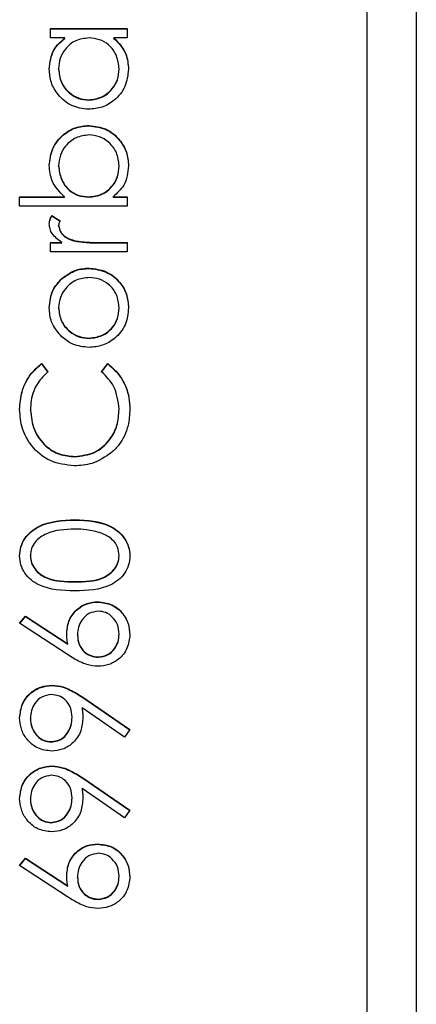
# Model space of a CAD drawing. Header units: millimetres. Extents: x 183 to 1403, y 24 to 1305.
# Tile 12 of 31: x 626.38 to 629.58, y 684.02 to 691.96. Entities that reach past the tile are written whole.
import ezdxf

# ---------------------------------------------------------------- set-up
doc = ezdxf.new("R2010")
doc.units = ezdxf.units.MM

msp = doc.modelspace()

# ---------------------------------------------------------------- linework, layer by layer
at = {"color": 7, "linetype": 'Continuous', "lineweight": 25}
for p, q in [((629.1817, 717.9922), (629.1817, 658.0169)), ((629.5817, 658.0169), (629.5817, 717.9922)), ((626.628, 691.8915), (627.2467, 691.8915)), ((626.628, 691.8155), (626.628, 691.8915)), ((626.628, 691.8886), (627.2467, 691.8886)), ((627.2467, 691.8915), (627.2467, 691.8155)), ((626.7424, 691.8155), (626.628, 691.8155)), ((626.7424, 691.8127), (626.7424, 691.8155)), ((627.2467, 691.8155), (627.1397, 691.8155)), ((627.1397, 691.8127), (627.1397, 691.8155)), ((626.6931, 691.5634), (626.6931, 691.5663)), ((627.1816, 691.5628), (627.1816, 691.5656)), ((626.9365, 691.3136), (626.9365, 691.3164)), ((626.9385, 691.1074), (626.9385, 691.1103)), ((626.6931, 690.7827), (626.6931, 690.7856)), ((627.1816, 690.7816), (627.1816, 690.7844)), ((626.3783, 690.5352), (626.7402, 690.5352)), ((626.3783, 690.4593), (626.3783, 690.5352)), ((626.3783, 690.5323), (626.7402, 690.5323)), ((626.7402, 690.5323), (626.7402, 690.5352)), ((626.9361, 690.5323), (626.9361, 690.5352)), ((627.1322, 690.5352), (627.2467, 690.5352)), ((627.1322, 690.5323), (627.1322, 690.5352)), ((627.1322, 690.5323), (627.2467, 690.5323)), ((627.2467, 690.5352), (627.2467, 690.4593)), ((627.2467, 690.4593), (626.3783, 690.4593)), ((626.6383, 690.3833), (626.7041, 690.3416)), ((626.6383, 690.3804), (626.6383, 690.3833)), ((626.6383, 690.3804), (626.7041, 690.3387)), ((626.6931, 690.2999), (626.6931, 690.3028)), ((626.8264, 690.177), (626.8264, 690.1799)), ((626.628, 690.1663), (626.719, 690.1663)), ((626.628, 690.0903), (626.628, 690.1663)), ((626.628, 690.1634), (626.719, 690.1634)), ((626.719, 690.1634), (626.719, 690.1663)), ((627.0387, 690.1663), (627.2467, 690.1663)), ((627.0387, 690.1634), (627.0387, 690.1663)), ((627.0387, 690.1634), (627.2467, 690.1634)), ((627.2467, 690.1663), (627.2467, 690.0903)), ((627.2467, 690.0903), (626.628, 690.0903)), ((626.939, 689.9573), (626.939, 689.9601)), ((626.719, 689.8725), (626.719, 689.8754)), ((626.6931, 689.6372), (626.6931, 689.6401)), ((627.1816, 689.6372), (627.1816, 689.6401)), ((626.9395, 689.3931), (626.9395, 689.3959)), ((626.5554, 689.1898), (626.6063, 689.1233)), ((626.5554, 689.1869), (626.5554, 689.1898)), ((626.5554, 689.1869), (626.6063, 689.1205)), ((627.0404, 689.1233), (627.0908, 689.1898)), ((627.0404, 689.1205), (627.0908, 689.1869)), ((627.0908, 689.1869), (627.0908, 689.1898)), ((627.1816, 688.8182), (627.1816, 688.821)), ((626.4651, 688.8129), (626.4651, 688.8158)), ((626.8242, 688.4382), (626.8242, 688.4411)), ((626.8237, 687.9283), (626.8237, 687.9311)), ((626.4651, 687.6387), (626.4651, 687.6416)), ((627.1816, 687.6387), (627.1816, 687.6416)), ((626.8233, 687.4292), (626.8233, 687.432)), ((627.0091, 687.2664), (627.0091, 687.2693)), ((626.3783, 687.0957), (626.4243, 687.1542)), ((626.4243, 687.1542), (626.7664, 686.9306)), ((626.4243, 687.1513), (626.4243, 687.1542)), ((626.7647, 686.8431), (626.3783, 687.0957)), ((626.3798, 687.0947), (626.4243, 687.1513)), ((626.4243, 687.1513), (626.7664, 686.9277)), ((626.8451, 686.9994), (626.8451, 687.0023)), ((627.1816, 687.006), (627.1816, 687.0089)), ((626.7664, 686.9277), (626.7664, 686.9306)), ((627.0136, 686.8216), (627.0136, 686.8244)), ((626.6385, 686.5937), (626.6385, 686.5966)), ((626.8871, 686.4991), (627.2684, 686.2385)), ((626.8871, 686.4962), (626.8871, 686.4991)), ((626.8871, 686.4962), (627.267, 686.2366)), ((627.2262, 686.1778), (626.882, 686.4131)), ((626.882, 686.4103), (626.882, 686.4131)), ((626.4651, 686.3275), (626.4651, 686.3304)), ((626.8016, 686.3353), (626.8016, 686.3382)), ((627.2684, 686.2385), (627.2262, 686.1778)), ((626.6334, 686.138), (626.6334, 686.1409)), ((626.6385, 685.9427), (626.6385, 685.9456)), ((626.8871, 685.8481), (627.2684, 685.5875)), ((626.8871, 685.8452), (626.8871, 685.8481)), ((626.8871, 685.8452), (627.267, 685.5856)), ((627.2262, 685.5268), (626.882, 685.7621)), ((626.882, 685.7592), (626.882, 685.7621)), ((626.4651, 685.6765), (626.4651, 685.6794)), ((626.8016, 685.6843), (626.8016, 685.6872)), ((627.2684, 685.5875), (627.2262, 685.5268)), ((626.6334, 685.487), (626.6334, 685.4898)), ((627.0091, 685.3134), (627.0091, 685.3162)), ((626.3783, 685.1426), (626.4243, 685.2011)), ((626.3798, 685.1417), (626.4243, 685.1983)), ((626.4243, 685.2011), (626.7664, 684.9775)), ((626.4243, 685.1983), (626.4243, 685.2011)), ((626.4243, 685.1983), (626.7664, 684.9746)), ((626.7647, 684.89), (626.3783, 685.1426)), ((626.8451, 685.0464), (626.8451, 685.0492)), ((627.1816, 685.053), (627.1816, 685.0558)), ((626.7664, 684.9746), (626.7664, 684.9775)), ((627.0136, 684.8685), (627.0136, 684.8714))]:
    msp.add_line(p, q, dxfattribs=at)
for points, knots in [([(626.6171, 691.5653), (626.6234, 691.6211), (626.6347, 691.721), (626.7095, 691.7866), (626.7424, 691.8155)], [0, 0, 0, 0, 0.559062, 1, 1, 1, 1]), ([(626.6171, 691.5624), (626.6234, 691.6182), (626.6347, 691.7181), (626.7095, 691.7837), (626.7424, 691.8127)], [0, 0, 0, 0, 0.559062, 1, 1, 1, 1]), ([(626.9387, 691.8155), (626.902, 691.8115), (626.8286, 691.8034), (626.7479, 691.735), (626.6999, 691.6526), (626.6954, 691.5951), (626.6931, 691.5663)], [0, 0, 0, 0, 0.27966, 0.55921, 0.779487, 1, 1, 1, 1]), ([(627.1816, 691.5656), (627.1772, 691.6019), (627.1684, 691.6744), (627.1064, 691.7589), (627.0245, 691.8081), (626.9673, 691.813), (626.9387, 691.8155)], [0, 0, 0, 0, 0.2798222, 0.5593866, 0.7796028, 1, 1, 1, 1]), ([(627.1397, 691.8155), (627.1777, 691.7755), (627.2459, 691.7037), (627.254, 691.606), (627.2575, 691.5629)], [0, 0, 0, 0, 0.558763, 1, 1, 1, 1]), ([(627.1397, 691.8127), (627.1777, 691.7726), (627.2459, 691.7009), (627.254, 691.6032), (627.2575, 691.5601)], [0, 0, 0, 0, 0.558763, 1, 1, 1, 1]), ([(626.9356, 691.2405), (626.8882, 691.2463), (626.7933, 691.2581), (626.6901, 691.3477), (626.6267, 691.4535), (626.6203, 691.528), (626.6171, 691.5653)], [0, 0, 0, 0, 0.279413, 0.559191, 0.779548, 1, 1, 1, 1]), ([(626.6931, 691.5663), (626.6973, 691.5301), (626.7058, 691.4575), (626.7703, 691.3752), (626.8511, 691.3257), (626.908, 691.3195), (626.9365, 691.3164)], [0, 0, 0, 0, 0.279767, 0.559291, 0.779719, 1, 1, 1, 1]), ([(626.6931, 691.5634), (626.6973, 691.5272), (626.7058, 691.4547), (626.7703, 691.3723), (626.8511, 691.3228), (626.908, 691.3166), (626.9365, 691.3136)], [0, 0, 0, 0, 0.279767, 0.559291, 0.779719, 1, 1, 1, 1]), ([(627.2575, 691.5629), (627.252, 691.5154), (627.2408, 691.4203), (627.1533, 691.3151), (627.0478, 691.2501), (626.973, 691.2437), (626.9356, 691.2405)], [0, 0, 0, 0, 0.279573, 0.559333, 0.779589, 1, 1, 1, 1]), ([(626.9365, 691.3164), (626.9726, 691.3215), (627.0449, 691.3318), (627.1256, 691.3984), (627.1732, 691.4802), (627.1788, 691.5372), (627.1816, 691.5656)], [0, 0, 0, 0, 0.279429, 0.559146, 0.77957, 1, 1, 1, 1]), ([(626.9365, 691.3136), (626.9726, 691.3187), (627.0449, 691.3289), (627.1256, 691.3955), (627.1732, 691.4774), (627.1788, 691.5343), (627.1816, 691.5628)], [0, 0, 0, 0, 0.279429, 0.559146, 0.77957, 1, 1, 1, 1]), ([(626.6171, 690.7875), (626.6226, 690.835), (626.6337, 690.9301), (626.7212, 691.0352), (626.8264, 691.1007), (626.9011, 691.1071), (626.9385, 691.1103)], [0, 0, 0, 0, 0.279577, 0.559334, 0.779604, 1, 1, 1, 1]), ([(626.6171, 690.7846), (626.6226, 690.8321), (626.6337, 690.9272), (626.7212, 691.0323), (626.8264, 691.0978), (626.9011, 691.1042), (626.9385, 691.1074)], [0, 0, 0, 0, 0.279577, 0.559334, 0.779604, 1, 1, 1, 1]), ([(626.9385, 691.1103), (626.986, 691.1044), (627.0811, 691.0928), (627.1844, 691.003), (627.248, 690.897), (627.2544, 690.8224), (627.2575, 690.7851)], [0, 0, 0, 0, 0.279433, 0.559216, 0.779559, 1, 1, 1, 1]), ([(626.9385, 691.1074), (626.986, 691.1016), (627.0811, 691.0899), (627.1844, 691.0001), (627.248, 690.8942), (627.2544, 690.8196), (627.2575, 690.7822)], [0, 0, 0, 0, 0.279433, 0.559216, 0.779559, 1, 1, 1, 1]), ([(626.9385, 691.0343), (626.9024, 691.0292), (626.8302, 691.0189), (626.7493, 690.9527), (626.7015, 690.871), (626.6959, 690.8141), (626.6931, 690.7856)], [0, 0, 0, 0, 0.279403, 0.559104, 0.779552, 1, 1, 1, 1]), ([(627.1816, 690.7844), (627.1773, 690.8207), (627.1689, 690.8931), (627.1045, 690.9754), (627.0238, 691.0251), (626.9669, 691.0312), (626.9385, 691.0343)], [0, 0, 0, 0, 0.2797561, 0.5592787, 0.779725, 1, 1, 1, 1]), ([(626.7402, 690.5352), (626.7011, 690.5749), (626.631, 690.6458), (626.6214, 690.7441), (626.6171, 690.7875)], [0, 0, 0, 0, 0.559294, 1, 1, 1, 1]), ([(626.6931, 690.7856), (626.6976, 690.7493), (626.7065, 690.6768), (626.7684, 690.5921), (626.8503, 690.5427), (626.9075, 690.5377), (626.9361, 690.5352)], [0, 0, 0, 0, 0.279786, 0.559477, 0.779627, 1, 1, 1, 1]), ([(626.6931, 690.7827), (626.6976, 690.7465), (626.7065, 690.674), (626.7684, 690.5893), (626.8503, 690.5398), (626.9075, 690.5348), (626.9361, 690.5323)], [0, 0, 0, 0, 0.279786, 0.559477, 0.779627, 1, 1, 1, 1]), ([(626.9361, 690.5352), (626.9728, 690.5393), (627.0461, 690.5474), (627.1271, 690.6155), (627.1746, 690.6982), (627.1792, 690.7557), (627.1816, 690.7844)], [0, 0, 0, 0, 0.2796393, 0.5591919, 0.7795122, 1, 1, 1, 1]), ([(626.9361, 690.5323), (626.9728, 690.5364), (627.0461, 690.5445), (627.1271, 690.6127), (627.1746, 690.6953), (627.1792, 690.7528), (627.1816, 690.7816)], [0, 0, 0, 0, 0.279639, 0.559192, 0.779512, 1, 1, 1, 1]), ([(627.2575, 690.7851), (627.2511, 690.7294), (627.2396, 690.6298), (627.1651, 690.5642), (627.1322, 690.5352)], [0, 0, 0, 0, 0.558922, 1, 1, 1, 1]), ([(626.6171, 690.3172), (626.6187, 690.3303), (626.6215, 690.3538), (626.6332, 690.3743), (626.6383, 690.3833)], [0, 0, 0, 0, 0.559243, 1, 1, 1, 1]), ([(626.6171, 690.3143), (626.6187, 690.3274), (626.6215, 690.3509), (626.6332, 690.3714), (626.6383, 690.3804)], [0, 0, 0, 0, 0.559243, 1, 1, 1, 1]), ([(626.7041, 690.3416), (626.7009, 690.3347), (626.6951, 690.3223), (626.6937, 690.3087), (626.6931, 690.3028)], [0, 0, 0, 0, 0.560396, 1, 1, 1, 1]), ([(626.719, 690.1663), (626.69, 690.1875), (626.6494, 690.2172), (626.6209, 690.2753), (626.6184, 690.3032), (626.6171, 690.3172)], [0, 0, 0, 0, 0.558788, 0.779481, 1, 1, 1, 1]), ([(626.6931, 690.3028), (626.697, 690.2849), (626.7048, 690.249), (626.7546, 690.2029), (626.7992, 690.1886), (626.8264, 690.1799)], [0, 0, 0, 0, 0.278336, 0.558768, 1, 1, 1, 1]), ([(626.6931, 690.2999), (626.697, 690.282), (626.7048, 690.2461), (626.7546, 690.2001), (626.7992, 690.1857), (626.8264, 690.177)], [0, 0, 0, 0, 0.2783358, 0.5587681, 1, 1, 1, 1]), ([(626.8264, 690.1799), (626.8659, 690.1749), (626.9364, 690.1659), (627.0075, 690.1662), (627.0387, 690.1663)], [0, 0, 0, 0, 0.559636, 1, 1, 1, 1]), ([(626.8264, 690.177), (626.8659, 690.172), (626.9364, 690.1631), (627.0075, 690.1633), (627.0387, 690.1634)], [0, 0, 0, 0, 0.559636, 1, 1, 1, 1]), ([(626.719, 689.8754), (626.7559, 689.9027), (626.8218, 689.9516), (626.9032, 689.9575), (626.939, 689.9601)], [0, 0, 0, 0, 0.5592165, 1, 1, 1, 1]), ([(626.719, 689.8725), (626.7559, 689.8998), (626.8218, 689.9487), (626.9032, 689.9547), (626.939, 689.9573)], [0, 0, 0, 0, 0.5592165, 1, 1, 1, 1]), ([(626.939, 689.9601), (626.9861, 689.9543), (627.0802, 689.9427), (627.1859, 689.8574), (627.249, 689.7516), (627.2547, 689.6775), (627.2575, 689.6404)], [0, 0, 0, 0, 0.279521, 0.559381, 0.779507, 1, 1, 1, 1]), ([(626.939, 689.9573), (626.9861, 689.9515), (627.0802, 689.9398), (627.1859, 689.8546), (627.249, 689.7488), (627.2547, 689.6746), (627.2575, 689.6375)], [0, 0, 0, 0, 0.279521, 0.559381, 0.779507, 1, 1, 1, 1]), ([(626.6171, 689.6404), (626.6224, 689.6906), (626.6317, 689.7804), (626.6923, 689.8463), (626.719, 689.8754)], [0, 0, 0, 0, 0.559182, 1, 1, 1, 1]), ([(626.6171, 689.6375), (626.6224, 689.6877), (626.6317, 689.7775), (626.6923, 689.8434), (626.719, 689.8725)], [0, 0, 0, 0, 0.559182, 1, 1, 1, 1]), ([(626.9395, 689.8842), (626.9033, 689.88), (626.8309, 689.8717), (626.7513, 689.8049), (626.7009, 689.7253), (626.6957, 689.6685), (626.6931, 689.6401)], [0, 0, 0, 0, 0.279586, 0.559398, 0.779653, 1, 1, 1, 1]), ([(627.1816, 689.6401), (627.1775, 689.6759), (627.1693, 689.7476), (627.1048, 689.8287), (627.0239, 689.876), (626.9677, 689.8814), (626.9395, 689.8842)], [0, 0, 0, 0, 0.279745, 0.559113, 0.779606, 1, 1, 1, 1]), ([(626.7196, 689.4047), (626.6864, 689.443), (626.6271, 689.5113), (626.6202, 689.6009), (626.6171, 689.6404)], [0, 0, 0, 0, 0.55888, 1, 1, 1, 1]), ([(626.6931, 689.6401), (626.6975, 689.6039), (626.7063, 689.5316), (626.7739, 689.4524), (626.8542, 689.4033), (626.9111, 689.3984), (626.9395, 689.3959)], [0, 0, 0, 0, 0.279484, 0.559256, 0.779547, 1, 1, 1, 1]), ([(626.6931, 689.6372), (626.6975, 689.6011), (626.7063, 689.5287), (626.7739, 689.4496), (626.8542, 689.4004), (626.9111, 689.3955), (626.9395, 689.3931)], [0, 0, 0, 0, 0.279484, 0.559256, 0.779547, 1, 1, 1, 1]), ([(627.2575, 689.6404), (627.2528, 689.593), (627.2432, 689.4982), (627.1553, 689.394), (627.0503, 689.3302), (626.9761, 689.3234), (626.939, 689.32)], [0, 0, 0, 0, 0.279776, 0.559179, 0.779592, 1, 1, 1, 1]), ([(626.9395, 689.3959), (626.9753, 689.4004), (627.0468, 689.4095), (627.1279, 689.4741), (627.174, 689.5557), (627.179, 689.6119), (627.1816, 689.6401)], [0, 0, 0, 0, 0.279618, 0.559167, 0.779512, 1, 1, 1, 1]), ([(626.9395, 689.3931), (626.9753, 689.3976), (627.0468, 689.4066), (627.1279, 689.4712), (627.174, 689.5528), (627.179, 689.6091), (627.1816, 689.6372)], [0, 0, 0, 0, 0.2796181, 0.5591672, 0.7795123, 1, 1, 1, 1]), ([(626.939, 689.32), (626.8934, 689.3245), (626.8119, 689.3325), (626.7478, 689.3826), (626.7196, 689.4047)], [0, 0, 0, 0, 0.5592851, 1, 1, 1, 1]), ([(626.3783, 688.8205), (626.3816, 688.8689), (626.387, 688.9487), (626.4308, 689.0512), (626.483, 689.1299), (626.5312, 689.1698), (626.5554, 689.1898)], [0, 0, 0, 0, 0.33969, 0.55984, 0.77993, 1, 1, 1, 1]), ([(626.3783, 688.8177), (626.3816, 688.866), (626.387, 688.9458), (626.4308, 689.0483), (626.483, 689.1271), (626.5312, 689.167), (626.5554, 689.1869)], [0, 0, 0, 0, 0.33969, 0.55984, 0.77993, 1, 1, 1, 1]), ([(627.0908, 689.1898), (627.1269, 689.1575), (627.1864, 689.1043), (627.2374, 689.0051), (627.2643, 688.9151), (627.267, 688.8527), (627.2684, 688.8215)], [0, 0, 0, 0, 0.339341, 0.559515, 0.77972, 1, 1, 1, 1]), ([(627.0908, 689.1869), (627.1269, 689.1546), (627.1864, 689.1014), (627.2374, 689.0023), (627.2643, 688.9122), (627.267, 688.8499), (627.2684, 688.8187)], [0, 0, 0, 0, 0.339341, 0.559515, 0.77972, 1, 1, 1, 1]), ([(626.6063, 689.1233), (626.5774, 689.0957), (626.5299, 689.0501), (626.4898, 688.9675), (626.4685, 688.8929), (626.4663, 688.8415), (626.4651, 688.8158)], [0, 0, 0, 0, 0.3393271, 0.5594657, 0.7797271, 1, 1, 1, 1]), ([(627.1816, 688.821), (627.1736, 688.8865), (627.1593, 689.0036), (627.0768, 689.0867), (627.0404, 689.1233)], [0, 0, 0, 0, 0.558772, 1, 1, 1, 1]), ([(626.8242, 688.4411), (626.879, 688.4476), (626.9885, 688.4605), (627.1066, 688.5665), (627.1725, 688.6922), (627.1785, 688.7781), (627.1816, 688.821)], [0, 0, 0, 0, 0.279434, 0.558921, 0.779283, 1, 1, 1, 1]), ([(627.2684, 688.8215), (627.2659, 688.777), (627.2618, 688.7037), (627.227, 688.6072), (627.1826, 688.5324), (627.1411, 688.4924), (627.1203, 688.4725)], [0, 0, 0, 0, 0.339838, 0.559927, 0.779959, 1, 1, 1, 1]), ([(626.8184, 688.3652), (626.7521, 688.3729), (626.6193, 688.3883), (626.474, 688.5135), (626.3899, 688.6643), (626.3822, 688.7684), (626.3783, 688.8205)], [0, 0, 0, 0, 0.279512, 0.55908, 0.779374, 1, 1, 1, 1]), ([(626.4651, 688.8158), (626.4713, 688.7617), (626.4837, 688.6537), (626.5756, 688.5277), (626.6964, 688.4527), (626.7816, 688.445), (626.8242, 688.4411)], [0, 0, 0, 0, 0.279856, 0.559519, 0.779686, 1, 1, 1, 1]), ([(626.4651, 688.8129), (626.4713, 688.7589), (626.4837, 688.6508), (626.5756, 688.5248), (626.6964, 688.4498), (626.7816, 688.4421), (626.8242, 688.4382)], [0, 0, 0, 0, 0.279856, 0.559519, 0.779686, 1, 1, 1, 1]), ([(626.8242, 688.4382), (626.879, 688.4447), (626.9885, 688.4576), (627.1066, 688.5636), (627.1725, 688.6894), (627.1785, 688.7752), (627.1816, 688.8182)], [0, 0, 0, 0, 0.279434, 0.558921, 0.779283, 1, 1, 1, 1]), ([(627.1203, 688.4725), (627.069, 688.4375), (626.9773, 688.3748), (626.8671, 688.3681), (626.8184, 688.3652)], [0, 0, 0, 0, 0.559029, 1, 1, 1, 1]), ([(626.3783, 687.639), (626.3803, 687.6639), (626.3843, 687.7138), (626.4285, 687.8046), (626.5697, 687.919), (626.7221, 687.9263), (626.8237, 687.9311)], [0, 0, 0, 0, 0.1256, 0.251197, 0.500581, 1, 1, 1, 1]), ([(626.3783, 687.6362), (626.3803, 687.6611), (626.3843, 687.7109), (626.4285, 687.8017), (626.5697, 687.9161), (626.7221, 687.9234), (626.8237, 687.9283)], [0, 0, 0, 0, 0.1256, 0.251197, 0.500581, 1, 1, 1, 1]), ([(626.8237, 687.9311), (626.9253, 687.9264), (627.0777, 687.9193), (627.218, 687.8043), (627.2623, 687.7137), (627.2664, 687.6639), (627.2684, 687.639)], [0, 0, 0, 0, 0.499407, 0.748743, 0.874372, 1, 1, 1, 1]), ([(626.8237, 687.9283), (626.9253, 687.9236), (627.0777, 687.9165), (627.218, 687.8014), (627.2623, 687.7108), (627.2664, 687.6611), (627.2684, 687.6362)], [0, 0, 0, 0, 0.499407, 0.748743, 0.874372, 1, 1, 1, 1]), ([(626.8233, 687.8552), (626.7447, 687.8521), (626.627, 687.8474), (626.5106, 687.7682), (626.4713, 687.6997), (626.4672, 687.6609), (626.4651, 687.6416)], [0, 0, 0, 0, 0.500072, 0.749021, 0.874598, 1, 1, 1, 1]), ([(627.0362, 687.8232), (626.9972, 687.8339), (626.9274, 687.8532), (626.8552, 687.8546), (626.8233, 687.8552)], [0, 0, 0, 0, 0.5595988, 1, 1, 1, 1]), ([(627.1816, 687.6416), (627.1787, 687.6647), (627.1728, 687.7109), (627.1245, 687.7824), (627.0697, 687.8077), (627.0362, 687.8232)], [0, 0, 0, 0, 0.280257, 0.560781, 1, 1, 1, 1]), ([(626.8237, 687.3561), (626.7226, 687.3594), (626.5961, 687.3635), (626.4689, 687.4423), (626.4184, 687.4973), (626.3843, 687.5648), (626.3803, 687.6143), (626.3783, 687.639)], [0, 0, 0, 0, 0.498702, 0.624177, 0.749467, 0.874745, 1, 1, 1, 1]), ([(626.4651, 687.6416), (626.4671, 687.6222), (626.471, 687.5834), (626.5007, 687.5319), (626.5424, 687.4908), (626.6455, 687.4348), (626.7443, 687.4333), (626.8233, 687.432)], [0, 0, 0, 0, 0.125139, 0.250418, 0.375519, 0.500847, 1, 1, 1, 1]), ([(626.4651, 687.6387), (626.4671, 687.6193), (626.471, 687.5805), (626.5007, 687.529), (626.5424, 687.488), (626.6455, 687.432), (626.7443, 687.4304), (626.8233, 687.4292)], [0, 0, 0, 0, 0.125139, 0.250418, 0.375519, 0.500847, 1, 1, 1, 1]), ([(626.8233, 687.432), (626.9025, 687.4327), (627.021, 687.4336), (627.1366, 687.5149), (627.1753, 687.5835), (627.1795, 687.6222), (627.1816, 687.6416)], [0, 0, 0, 0, 0.5002912, 0.749086, 0.8746062, 1, 1, 1, 1]), ([(626.8233, 687.4292), (626.9025, 687.4298), (627.021, 687.4307), (627.1366, 687.512), (627.1753, 687.5806), (627.1795, 687.6194), (627.1816, 687.6387)], [0, 0, 0, 0, 0.500291, 0.749086, 0.874606, 1, 1, 1, 1]), ([(627.2684, 687.639), (627.2664, 687.6143), (627.2624, 687.5649), (627.218, 687.4751), (627.0758, 687.3639), (626.9246, 687.3592), (626.8237, 687.3561)], [0, 0, 0, 0, 0.125551, 0.25109, 0.50025, 1, 1, 1, 1]), ([(626.7582, 687.0182), (626.7625, 687.0553), (626.7709, 687.1294), (626.8388, 687.212), (626.9216, 687.2619), (626.9799, 687.2668), (627.0091, 687.2693)], [0, 0, 0, 0, 0.279638, 0.559326, 0.779527, 1, 1, 1, 1]), ([(626.7582, 687.0153), (626.7625, 687.0524), (626.7709, 687.1266), (626.8388, 687.2091), (626.9216, 687.2591), (626.9799, 687.264), (627.0091, 687.2664)], [0, 0, 0, 0, 0.2796384, 0.5593258, 0.7795267, 1, 1, 1, 1]), ([(627.0091, 687.2693), (627.0478, 687.2649), (627.1253, 687.2562), (627.2111, 687.1839), (627.2598, 687.0958), (627.2655, 687.0351), (627.2684, 687.0048)], [0, 0, 0, 0, 0.2796308, 0.5589603, 0.7794783, 1, 1, 1, 1]), ([(627.0091, 687.2664), (627.0478, 687.262), (627.1253, 687.2533), (627.2111, 687.1811), (627.2598, 687.0929), (627.2655, 687.0323), (627.2684, 687.0019)], [0, 0, 0, 0, 0.279631, 0.55896, 0.779478, 1, 1, 1, 1]), ([(627.0136, 687.1933), (626.9871, 687.1894), (626.9339, 687.1816), (626.8804, 687.1261), (626.8495, 687.0648), (626.8465, 687.0231), (626.8451, 687.0023)], [0, 0, 0, 0, 0.278754, 0.558605, 0.779147, 1, 1, 1, 1]), ([(627.1816, 687.0089), (627.179, 687.0349), (627.1737, 687.0868), (627.1304, 687.1471), (627.075, 687.1869), (627.0341, 687.1912), (627.0136, 687.1933)], [0, 0, 0, 0, 0.280018, 0.559853, 0.779987, 1, 1, 1, 1]), ([(626.7664, 686.9306), (626.7638, 686.9468), (626.7592, 686.9759), (626.7585, 687.0053), (626.7582, 687.0182)], [0, 0, 0, 0, 0.55991, 1, 1, 1, 1]), ([(626.8451, 687.0023), (626.8473, 686.9765), (626.8517, 686.925), (626.8963, 686.8658), (626.9531, 686.83), (626.9935, 686.8263), (627.0136, 686.8244)], [0, 0, 0, 0, 0.280127, 0.559515, 0.779719, 1, 1, 1, 1]), ([(626.8451, 686.9994), (626.8473, 686.9736), (626.8517, 686.9221), (626.8963, 686.863), (626.9531, 686.8271), (626.9935, 686.8234), (627.0136, 686.8216)], [0, 0, 0, 0, 0.280127, 0.559515, 0.779719, 1, 1, 1, 1]), ([(627.2684, 687.0048), (627.2638, 686.9669), (627.2548, 686.8913), (627.186, 686.8058), (627.0997, 686.7573), (627.0403, 686.7514), (627.0106, 686.7485)], [0, 0, 0, 0, 0.27967, 0.559085, 0.779558, 1, 1, 1, 1]), ([(627.0136, 686.8244), (627.0396, 686.8281), (627.0917, 686.8353), (627.1454, 686.8882), (627.1769, 686.9476), (627.18, 686.9885), (627.1816, 687.0089)], [0, 0, 0, 0, 0.279059, 0.5588204, 0.7793034, 1, 1, 1, 1]), ([(627.0136, 686.8216), (627.0396, 686.8252), (627.0917, 686.8325), (627.1454, 686.8853), (627.1769, 686.9448), (627.18, 686.9856), (627.1816, 687.006)], [0, 0, 0, 0, 0.279059, 0.5588204, 0.7793034, 1, 1, 1, 1]), ([(627.0106, 686.7485), (626.9803, 686.7515), (626.9304, 686.7564), (626.8659, 686.7833), (626.8141, 686.8112), (626.7812, 686.8324), (626.7647, 686.8431)], [0, 0, 0, 0, 0.339374, 0.559486, 0.779731, 1, 1, 1, 1]), ([(626.3783, 686.3343), (626.3828, 686.3728), (626.3919, 686.4497), (626.461, 686.5369), (626.5479, 686.5874), (626.6083, 686.5935), (626.6385, 686.5966)], [0, 0, 0, 0, 0.27973, 0.559163, 0.779612, 1, 1, 1, 1]), ([(626.3783, 686.3314), (626.3828, 686.3699), (626.3919, 686.4468), (626.461, 686.534), (626.5479, 686.5846), (626.6083, 686.5907), (626.6385, 686.5937)], [0, 0, 0, 0, 0.2797299, 0.5591633, 0.7796116, 1, 1, 1, 1]), ([(626.6334, 686.5206), (626.607, 686.5167), (626.554, 686.5088), (626.5005, 686.4537), (626.4695, 686.3927), (626.4666, 686.3512), (626.4651, 686.3304)], [0, 0, 0, 0, 0.278722, 0.558569, 0.779171, 1, 1, 1, 1]), ([(626.8016, 686.3382), (626.7995, 686.3643), (626.7953, 686.4164), (626.7518, 686.4774), (626.6947, 686.5147), (626.6538, 686.5187), (626.6334, 686.5206)], [0, 0, 0, 0, 0.2803193, 0.5595299, 0.7797528, 1, 1, 1, 1]), ([(626.6385, 686.5966), (626.6692, 686.5935), (626.7198, 686.5884), (626.7851, 686.5607), (626.8374, 686.532), (626.8705, 686.5101), (626.8871, 686.4991)], [0, 0, 0, 0, 0.339295, 0.559425, 0.779695, 1, 1, 1, 1]), ([(626.6385, 686.5937), (626.6692, 686.5906), (626.7198, 686.5855), (626.7851, 686.5578), (626.8374, 686.5292), (626.8705, 686.5072), (626.8871, 686.4962)], [0, 0, 0, 0, 0.339295, 0.559425, 0.779695, 1, 1, 1, 1]), ([(626.882, 686.4131), (626.884, 686.3966), (626.8876, 686.367), (626.8882, 686.3372), (626.8885, 686.3241)], [0, 0, 0, 0, 0.559944, 1, 1, 1, 1]), ([(626.882, 686.4103), (626.884, 686.3937), (626.8876, 686.3641), (626.8882, 686.3344), (626.8885, 686.3213)], [0, 0, 0, 0, 0.559944, 1, 1, 1, 1]), ([(626.6376, 686.0649), (626.5985, 686.0695), (626.5203, 686.0788), (626.4354, 686.1535), (626.3868, 686.2425), (626.3811, 686.3037), (626.3783, 686.3343)], [0, 0, 0, 0, 0.279538, 0.558851, 0.779452, 1, 1, 1, 1]), ([(626.4651, 686.3304), (626.4677, 686.304), (626.4728, 686.2512), (626.5155, 686.1892), (626.5711, 686.1476), (626.6126, 686.1431), (626.6334, 686.1409)], [0, 0, 0, 0, 0.280092, 0.560011, 0.780131, 1, 1, 1, 1]), ([(626.4651, 686.3275), (626.4677, 686.3011), (626.4728, 686.2484), (626.5155, 686.1863), (626.5711, 686.1448), (626.6126, 686.1403), (626.6334, 686.138)], [0, 0, 0, 0, 0.280092, 0.560011, 0.780131, 1, 1, 1, 1]), ([(626.6334, 686.1409), (626.6603, 686.1451), (626.7143, 686.1537), (626.7674, 686.2117), (626.7973, 686.2746), (626.8002, 686.317), (626.8016, 686.3382)], [0, 0, 0, 0, 0.278472, 0.558424, 0.779098, 1, 1, 1, 1]), ([(626.6334, 686.138), (626.6603, 686.1423), (626.7143, 686.1509), (626.7674, 686.2089), (626.7973, 686.2717), (626.8002, 686.3141), (626.8016, 686.3353)], [0, 0, 0, 0, 0.278472, 0.558424, 0.779098, 1, 1, 1, 1]), ([(626.8885, 686.3241), (626.8844, 686.2864), (626.8763, 686.2111), (626.8096, 686.1258), (626.7265, 686.0727), (626.6673, 686.0675), (626.6376, 686.0649)], [0, 0, 0, 0, 0.2798143, 0.5594885, 0.7796351, 1, 1, 1, 1]), ([(626.3783, 685.6833), (626.3828, 685.7217), (626.3919, 685.7986), (626.461, 685.8859), (626.5479, 685.9364), (626.6083, 685.9425), (626.6385, 685.9456)], [0, 0, 0, 0, 0.2797299, 0.5591633, 0.7796116, 1, 1, 1, 1]), ([(626.3783, 685.6804), (626.3828, 685.7189), (626.3919, 685.7958), (626.461, 685.883), (626.5479, 685.9335), (626.6083, 685.9396), (626.6385, 685.9427)], [0, 0, 0, 0, 0.27973, 0.559163, 0.779612, 1, 1, 1, 1]), ([(626.6385, 685.9456), (626.6692, 685.9425), (626.7198, 685.9374), (626.7851, 685.9096), (626.8374, 685.881), (626.8705, 685.8591), (626.8871, 685.8481)], [0, 0, 0, 0, 0.339295, 0.559425, 0.779695, 1, 1, 1, 1]), ([(626.6385, 685.9427), (626.6692, 685.9396), (626.7198, 685.9345), (626.7851, 685.9068), (626.8374, 685.8782), (626.8705, 685.8562), (626.8871, 685.8452)], [0, 0, 0, 0, 0.339295, 0.559425, 0.779695, 1, 1, 1, 1]), ([(626.6334, 685.8696), (626.607, 685.8657), (626.554, 685.8578), (626.5005, 685.8027), (626.4695, 685.7417), (626.4666, 685.7002), (626.4651, 685.6794)], [0, 0, 0, 0, 0.2787219, 0.5585693, 0.7791712, 1, 1, 1, 1]), ([(626.8016, 685.6872), (626.7995, 685.7133), (626.7953, 685.7654), (626.7518, 685.8263), (626.6947, 685.8637), (626.6538, 685.8676), (626.6334, 685.8696)], [0, 0, 0, 0, 0.280319, 0.55953, 0.779753, 1, 1, 1, 1]), ([(626.882, 685.7621), (626.884, 685.7456), (626.8876, 685.716), (626.8882, 685.6862), (626.8885, 685.6731)], [0, 0, 0, 0, 0.559944, 1, 1, 1, 1]), ([(626.882, 685.7592), (626.884, 685.7427), (626.8876, 685.7131), (626.8882, 685.6833), (626.8885, 685.6702)], [0, 0, 0, 0, 0.559944, 1, 1, 1, 1]), ([(626.6376, 685.4139), (626.5985, 685.4185), (626.5203, 685.4277), (626.4354, 685.5025), (626.3868, 685.5915), (626.3811, 685.6527), (626.3783, 685.6833)], [0, 0, 0, 0, 0.279538, 0.558851, 0.779452, 1, 1, 1, 1]), ([(626.4651, 685.6794), (626.4677, 685.653), (626.4728, 685.6002), (626.5155, 685.5382), (626.5711, 685.4966), (626.6126, 685.4921), (626.6334, 685.4898)], [0, 0, 0, 0, 0.2800921, 0.5600105, 0.7801305, 1, 1, 1, 1]), ([(626.4651, 685.6765), (626.4677, 685.6501), (626.4728, 685.5974), (626.5155, 685.5353), (626.5711, 685.4938), (626.6126, 685.4892), (626.6334, 685.487)], [0, 0, 0, 0, 0.2800921, 0.5600105, 0.7801305, 1, 1, 1, 1]), ([(626.6334, 685.4898), (626.6603, 685.4941), (626.7143, 685.5027), (626.7674, 685.5607), (626.7973, 685.6236), (626.8002, 685.666), (626.8016, 685.6872)], [0, 0, 0, 0, 0.278472, 0.558424, 0.779098, 1, 1, 1, 1]), ([(626.6334, 685.487), (626.6603, 685.4913), (626.7143, 685.4999), (626.7674, 685.5579), (626.7973, 685.6207), (626.8002, 685.6631), (626.8016, 685.6843)], [0, 0, 0, 0, 0.278472, 0.558424, 0.779098, 1, 1, 1, 1]), ([(626.8885, 685.6731), (626.8844, 685.6354), (626.8763, 685.5601), (626.8096, 685.4747), (626.7265, 685.4217), (626.6673, 685.4165), (626.6376, 685.4139)], [0, 0, 0, 0, 0.279814, 0.559489, 0.779635, 1, 1, 1, 1]), ([(626.7582, 685.0652), (626.7625, 685.1022), (626.7709, 685.1764), (626.8388, 685.2589), (626.9216, 685.3089), (626.9799, 685.3138), (627.0091, 685.3162)], [0, 0, 0, 0, 0.279638, 0.559326, 0.779527, 1, 1, 1, 1]), ([(626.7582, 685.0623), (626.7625, 685.0994), (626.7709, 685.1735), (626.8388, 685.256), (626.9216, 685.306), (626.9799, 685.3109), (627.0091, 685.3134)], [0, 0, 0, 0, 0.279638, 0.559326, 0.779527, 1, 1, 1, 1]), ([(627.0091, 685.3162), (627.0478, 685.3119), (627.1253, 685.3031), (627.2111, 685.2309), (627.2598, 685.1428), (627.2655, 685.0821), (627.2684, 685.0518)], [0, 0, 0, 0, 0.279631, 0.55896, 0.779478, 1, 1, 1, 1]), ([(627.0091, 685.3134), (627.0478, 685.309), (627.1253, 685.3003), (627.2111, 685.228), (627.2598, 685.1399), (627.2655, 685.0792), (627.2684, 685.0489)], [0, 0, 0, 0, 0.279631, 0.55896, 0.779478, 1, 1, 1, 1]), ([(627.0136, 685.2403), (626.9871, 685.2364), (626.9339, 685.2285), (626.8804, 685.173), (626.8495, 685.1118), (626.8465, 685.0701), (626.8451, 685.0492)], [0, 0, 0, 0, 0.278754, 0.558605, 0.779147, 1, 1, 1, 1]), ([(627.1816, 685.0558), (627.179, 685.0818), (627.1737, 685.1338), (627.1304, 685.1941), (627.075, 685.2339), (627.0341, 685.2381), (627.0136, 685.2403)], [0, 0, 0, 0, 0.280018, 0.559853, 0.779987, 1, 1, 1, 1]), ([(626.7664, 684.9775), (626.7638, 684.9938), (626.7592, 685.0228), (626.7585, 685.0522), (626.7582, 685.0652)], [0, 0, 0, 0, 0.55991, 1, 1, 1, 1]), ([(626.8451, 685.0492), (626.8473, 685.0234), (626.8517, 684.9719), (626.8963, 684.9128), (626.9531, 684.8769), (626.9935, 684.8732), (627.0136, 684.8714)], [0, 0, 0, 0, 0.280127, 0.559515, 0.779719, 1, 1, 1, 1]), ([(626.8451, 685.0464), (626.8473, 685.0206), (626.8517, 684.9691), (626.8963, 684.9099), (626.9531, 684.8741), (626.9935, 684.8704), (627.0136, 684.8685)], [0, 0, 0, 0, 0.280127, 0.559515, 0.779719, 1, 1, 1, 1]), ([(627.2684, 685.0518), (627.2638, 685.0139), (627.2548, 684.9382), (627.186, 684.8527), (627.0997, 684.8043), (627.0403, 684.7984), (627.0106, 684.7954)], [0, 0, 0, 0, 0.2796696, 0.5590848, 0.7795576, 1, 1, 1, 1]), ([(627.0136, 684.8714), (627.0396, 684.875), (627.0917, 684.8823), (627.1454, 684.9351), (627.1769, 684.9946), (627.18, 685.0354), (627.1816, 685.0558)], [0, 0, 0, 0, 0.279059, 0.55882, 0.779303, 1, 1, 1, 1]), ([(627.0136, 684.8685), (627.0396, 684.8721), (627.0917, 684.8794), (627.1454, 684.9322), (627.1769, 684.9917), (627.18, 685.0325), (627.1816, 685.053)], [0, 0, 0, 0, 0.279059, 0.55882, 0.779303, 1, 1, 1, 1]), ([(627.0106, 684.7954), (626.9803, 684.7984), (626.9304, 684.8034), (626.8659, 684.8302), (626.8141, 684.8581), (626.7812, 684.8794), (626.7647, 684.89)], [0, 0, 0, 0, 0.339374, 0.559486, 0.779731, 1, 1, 1, 1])]:
    msp.add_open_spline(points, degree=3, knots=knots, dxfattribs=at)

doc.saveas('drawing.dxf')
